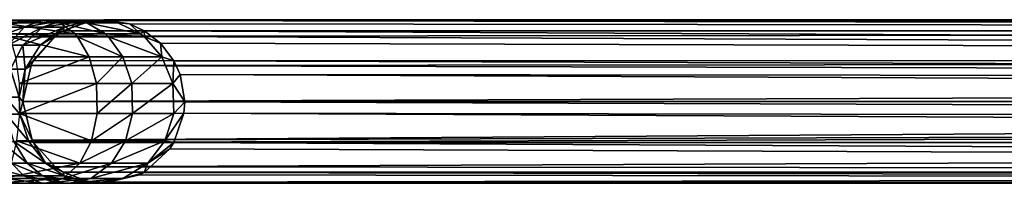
# Model space of a CAD drawing. Header units: millimetres. Extents: x 1804 to 4240, y -28 to 27.
# Tile 3 of 143: x 1826 to 1856, y -3 to 2. Entities that reach past the tile are written whole.
import ezdxf

# ---------------------------------------------------------------- set-up
doc = ezdxf.new("R2010")
doc.units = ezdxf.units.MM
doc.header["$LTSCALE"] = 25.4
doc.layers.get('0').update_dxf_attribs({"true_color": 0xff5454})

# ---------------------------------------------------------------- blocks, each defined once
blk = doc.blocks.new('MORE-EYE-7826-7825-7608-LINE.STL')
at = {"color": 18, "true_color": 0x000000}
mesh = blk.add_polyface(dxfattribs=at)
corners = [(45.404, 1.746, 1328.611), (47.178, 1.966, 1328.564), (46.65, 1.746, 1327.923), (45.665, 1.966, 1329.399)]
mesh.append_faces([[corners[k] for k in face] for face in [(0, 1, 2), (1, 0, 3)]], dxfattribs={"vtx0": -1, "color": 18})
mesh = blk.add_polyface(dxfattribs=at)
corners = [(45.665, 1.966, 1329.399), (47.746, 1.881, 1329.253), (47.178, 1.966, 1328.564), (45.945, 1.881, 1330.247)]
mesh.append_faces([[corners[k] for k in face] for face in [(0, 1, 2), (1, 0, 3)]], dxfattribs={"vtx0": -1, "color": 18})
mesh = blk.add_polyface(dxfattribs=at)
corners = [(45.945, 1.881, 1330.247), (48.211, 1.539, 1329.818), (47.746, 1.881, 1329.253), (46.175, 1.539, 1330.942)]
mesh.append_faces([[corners[k] for k in face] for face in [(0, 1, 2), (1, 0, 3)]], dxfattribs={"vtx0": -1, "color": 18})
mesh = blk.add_polyface(dxfattribs=at)
corners = [(46.65, 1.746, 1327.923), (47.868, 1.966, 1327.861), (47.218, 1.746, 1327.345), (47.178, 1.966, 1328.564)]
mesh.append_faces([[corners[k] for k in face] for face in [(0, 1, 2), (1, 0, 3)]], dxfattribs={"vtx0": -1, "color": 18})
mesh = blk.add_polyface(dxfattribs=at)
corners = [(47.178, 1.966, 1328.564), (48.567, 1.881, 1328.417), (47.868, 1.966, 1327.861), (47.746, 1.881, 1329.253)]
mesh.append_faces([[corners[k] for k in face] for face in [(0, 1, 2), (1, 0, 3)]], dxfattribs={"vtx0": -1, "color": 18})
mesh = blk.add_polyface(dxfattribs=at)
corners = [(47.218, 1.746, 1327.345), (48.67, 1.966, 1326.352), (47.879, 1.746, 1326.102), (47.868, 1.966, 1327.861)]
mesh.append_faces([[corners[k] for k in face] for face in [(0, 1, 2), (1, 0, 3)]], dxfattribs={"vtx0": -1, "color": 18})
mesh = blk.add_polyface(dxfattribs=at)
corners = [(47.746, 1.881, 1329.253), (49.14, 1.539, 1328.872), (48.567, 1.881, 1328.417), (48.211, 1.539, 1329.818)]
mesh.append_faces([[corners[k] for k in face] for face in [(0, 1, 2), (1, 0, 3)]], dxfattribs={"vtx0": -1, "color": 18})
mesh = blk.add_polyface(dxfattribs=at)
corners = [(48.67, 1.966, 1326.352), (47.846, 1.638, 1325.206), (47.879, 1.746, 1326.102)]
mesh.append_faces([[corners[k] for k in face] for face in [(0, 1, 2)]], dxfattribs={"color": 18})
mesh = blk.add_polyface(dxfattribs=at)
corners = [(48.67, 1.966, 1326.352), (48.722, 1.947, 1325.318), (47.846, 1.638, 1325.206)]
mesh.append_faces([[corners[k] for k in face] for face in [(0, 1, 2)]], dxfattribs={"color": 18})
mesh = blk.add_polyface(dxfattribs=at)
corners = [(48.722, 1.947, 1325.318), (230.032, 1.64, 143.547), (47.846, 1.638, 1325.206)]
mesh.append_faces([[corners[k] for k in face] for face in [(0, 1, 2)]], dxfattribs={"color": 18})
mesh = blk.add_polyface(dxfattribs=at)
corners = [(48.67, 1.966, 1326.352), (49.522, 1.881, 1326.621), (49.093, 1.975, 1325.366), (47.868, 1.966, 1327.861), (48.567, 1.881, 1328.417)]
mesh.append_faces([[corners[k] for k in face] for face in [(0, 1, 2), (1, 3, 4)]], dxfattribs={"vtx0": -1, "color": 18})
mesh.append_faces([[corners[k] for k in face] for face in [(1, 0, 3)]], dxfattribs={"vtx0": -1, "vtx2": -1, "color": 18})
mesh = blk.add_polyface(dxfattribs=at)
corners = [(48.567, 1.881, 1328.417), (50.22, 1.539, 1326.841), (49.522, 1.881, 1326.621), (49.14, 1.539, 1328.872)]
mesh.append_faces([[corners[k] for k in face] for face in [(0, 1, 2), (1, 0, 3)]], dxfattribs={"vtx0": -1, "color": 18})
mesh = blk.add_polyface(dxfattribs=at)
corners = [(48.67, 1.966, 1326.352), (49.093, 1.975, 1325.366), (48.722, 1.947, 1325.318)]
mesh.append_faces([[corners[k] for k in face] for face in [(0, 1, 2)]], dxfattribs={"color": 18})
mesh = blk.add_polyface(dxfattribs=at)
corners = [(48.722, 1.947, 1325.318), (231.282, 1.975, 143.643), (230.032, 1.64, 143.547)]
mesh.append_faces([[corners[k] for k in face] for face in [(0, 1, 2)]], dxfattribs={"color": 18})
mesh = blk.add_polyface(dxfattribs=at)
corners = [(49.093, 1.975, 1325.366), (231.282, 1.975, 143.643), (48.722, 1.947, 1325.318)]
mesh.append_faces([[corners[k] for k in face] for face in [(0, 1, 2)]], dxfattribs={"color": 18})
mesh = blk.add_polyface(dxfattribs=at)
corners = [(49.093, 1.975, 1325.366), (232.532, 1.64, 143.738), (231.282, 1.975, 143.643)]
mesh.append_faces([[corners[k] for k in face] for face in [(0, 1, 2)]], dxfattribs={"color": 18})
mesh = blk.add_polyface(dxfattribs=at)
corners = [(49.878, 1.845, 1325.467), (232.532, 1.64, 143.738), (49.093, 1.975, 1325.366)]
mesh.append_faces([[corners[k] for k in face] for face in [(0, 1, 2)]], dxfattribs={"color": 18})
mesh = blk.add_polyface(dxfattribs=at)
corners = [(49.522, 1.881, 1326.621), (49.878, 1.845, 1325.467), (49.093, 1.975, 1325.366)]
mesh.append_faces([[corners[k] for k in face] for face in [(0, 1, 2)]], dxfattribs={"color": 18})
mesh = blk.add_polyface(dxfattribs=at)
corners = [(50.22, 1.539, 1326.841), (49.878, 1.845, 1325.467), (49.522, 1.881, 1326.621)]
mesh.append_faces([[corners[k] for k in face] for face in [(0, 1, 2)]], dxfattribs={"color": 18})
mesh = blk.add_polyface(dxfattribs=at)
corners = [(50.33, 1.638, 1325.525), (232.532, 1.64, 143.738), (49.878, 1.845, 1325.467)]
mesh.append_faces([[corners[k] for k in face] for face in [(0, 1, 2)]], dxfattribs={"color": 18})
mesh = blk.add_polyface(dxfattribs=at)
corners = [(50.22, 1.539, 1326.841), (50.33, 1.638, 1325.525), (49.878, 1.845, 1325.467)]
mesh.append_faces([[corners[k] for k in face] for face in [(0, 1, 2)]], dxfattribs={"color": 18})
mesh = blk.add_polyface(dxfattribs=at)
corners = [(45.162, 1.193, 1327.878), (46.65, 1.746, 1327.923), (46.159, 1.193, 1327.328), (45.404, 1.746, 1328.611)]
mesh.append_faces([[corners[k] for k in face] for face in [(0, 1, 2), (1, 0, 3)]], dxfattribs={"vtx0": -1, "color": 18})
mesh = blk.add_polyface(dxfattribs=at)
corners = [(46.159, 1.193, 1327.328), (47.218, 1.746, 1327.345), (46.614, 1.193, 1326.865), (46.65, 1.746, 1327.923)]
mesh.append_faces([[corners[k] for k in face] for face in [(0, 1, 2), (1, 0, 3)]], dxfattribs={"vtx0": -1, "color": 18})
mesh = blk.add_polyface(dxfattribs=at)
corners = [(46.175, 1.539, 1330.942), (48.287, 1.452, 1329.91), (48.211, 1.539, 1329.818), (46.213, 1.452, 1331.055)]
mesh.append_faces([[corners[k] for k in face] for face in [(0, 1, 2), (1, 0, 3)]], dxfattribs={"vtx0": -1, "color": 18})
mesh = blk.add_polyface(dxfattribs=at)
corners = [(46.614, 1.193, 1326.865), (47.879, 1.746, 1326.102), (47.143, 1.193, 1325.87), (47.218, 1.746, 1327.345)]
mesh.append_faces([[corners[k] for k in face] for face in [(0, 1, 2), (1, 0, 3)]], dxfattribs={"vtx0": -1, "color": 18})
mesh = blk.add_polyface(dxfattribs=at)
corners = [(47.879, 1.746, 1326.102), (47.6, 1.475, 1325.174), (47.143, 1.193, 1325.87)]
mesh.append_faces([[corners[k] for k in face] for face in [(0, 1, 2)]], dxfattribs={"color": 18})
mesh = blk.add_polyface(dxfattribs=at)
corners = [(47.879, 1.746, 1326.102), (47.846, 1.638, 1325.206), (47.6, 1.475, 1325.174)]
mesh.append_faces([[corners[k] for k in face] for face in [(0, 1, 2)]], dxfattribs={"color": 18})
mesh = blk.add_polyface(dxfattribs=at)
corners = [(47.6, 1.475, 1325.174), (230.032, 1.64, 143.547), (229.117, 0.725, 143.477)]
mesh.append_faces([[corners[k] for k in face] for face in [(0, 1, 2)]], dxfattribs={"color": 18})
mesh = blk.add_polyface(dxfattribs=at)
corners = [(47.846, 1.638, 1325.206), (230.032, 1.64, 143.547), (47.6, 1.475, 1325.174)]
mesh.append_faces([[corners[k] for k in face] for face in [(0, 1, 2)]], dxfattribs={"color": 18})
mesh = blk.add_polyface(dxfattribs=at)
corners = [(48.211, 1.539, 1329.818), (49.233, 1.452, 1328.946), (49.14, 1.539, 1328.872), (48.287, 1.452, 1329.91)]
mesh.append_faces([[corners[k] for k in face] for face in [(0, 1, 2), (1, 0, 3)]], dxfattribs={"vtx0": -1, "color": 18})
mesh = blk.add_polyface(dxfattribs=at)
corners = [(49.14, 1.539, 1328.872), (50.334, 1.452, 1326.877), (50.22, 1.539, 1326.841), (49.233, 1.452, 1328.946)]
mesh.append_faces([[corners[k] for k in face] for face in [(0, 1, 2), (1, 0, 3)]], dxfattribs={"vtx0": -1, "color": 18})
mesh = blk.add_polyface(dxfattribs=at)
corners = [(50.334, 1.452, 1326.877), (50.33, 1.638, 1325.525), (50.22, 1.539, 1326.841)]
mesh.append_faces([[corners[k] for k in face] for face in [(0, 1, 2)]], dxfattribs={"color": 18})
mesh = blk.add_polyface(dxfattribs=at)
corners = [(50.33, 1.638, 1325.525), (233.447, 0.725, 143.809), (232.532, 1.64, 143.738)]
mesh.append_faces([[corners[k] for k in face] for face in [(0, 1, 2)]], dxfattribs={"color": 18})
mesh = blk.add_polyface(dxfattribs=at)
corners = [(50.828, 1.256, 1325.589), (233.447, 0.725, 143.809), (50.33, 1.638, 1325.525)]
mesh.append_faces([[corners[k] for k in face] for face in [(0, 1, 2)]], dxfattribs={"color": 18})
mesh = blk.add_polyface(dxfattribs=at)
corners = [(50.334, 1.452, 1326.877), (50.828, 1.256, 1325.589), (50.33, 1.638, 1325.525)]
mesh.append_faces([[corners[k] for k in face] for face in [(0, 1, 2)]], dxfattribs={"color": 18})
mesh = blk.add_polyface(dxfattribs=at)
corners = [(46.213, 1.452, 1331.055), (48.647, 0.839, 1330.346), (48.287, 1.452, 1329.91), (46.39, 0.839, 1331.592)]
mesh.append_faces([[corners[k] for k in face] for face in [(0, 1, 2), (1, 0, 3)]], dxfattribs={"vtx0": -1, "color": 18})
mesh = blk.add_polyface(dxfattribs=at)
corners = [(47.6, 1.475, 1325.174), (46.939, 0.722, 1325.089), (46.684, 0.461, 1325.725)]
mesh.append_faces([[corners[k] for k in face] for face in [(0, 1, 2)]], dxfattribs={"color": 18})
mesh = blk.add_polyface(dxfattribs=at)
corners = [(47.6, 1.475, 1325.174), (46.684, 0.461, 1325.725), (47.143, 1.193, 1325.87)]
mesh.append_faces([[corners[k] for k in face] for face in [(0, 1, 2)]], dxfattribs={"color": 18})
mesh = blk.add_polyface(dxfattribs=at)
corners = [(47.6, 1.475, 1325.174), (229.117, 0.725, 143.477), (46.939, 0.722, 1325.089)]
mesh.append_faces([[corners[k] for k in face] for face in [(0, 1, 2)]], dxfattribs={"color": 18})
mesh = blk.add_polyface(dxfattribs=at)
corners = [(48.287, 1.452, 1329.91), (49.676, 0.839, 1329.298), (49.233, 1.452, 1328.946), (48.647, 0.839, 1330.346)]
mesh.append_faces([[corners[k] for k in face] for face in [(0, 1, 2), (1, 0, 3)]], dxfattribs={"vtx0": -1, "color": 18})
mesh = blk.add_polyface(dxfattribs=at)
corners = [(49.233, 1.452, 1328.946), (50.873, 0.839, 1327.047), (50.334, 1.452, 1326.877), (49.676, 0.839, 1329.298)]
mesh.append_faces([[corners[k] for k in face] for face in [(0, 1, 2), (1, 0, 3)]], dxfattribs={"vtx0": -1, "color": 18})
mesh = blk.add_polyface(dxfattribs=at)
corners = [(50.334, 1.452, 1326.877), (50.873, 0.839, 1327.047), (50.828, 1.256, 1325.589)]
mesh.append_faces([[corners[k] for k in face] for face in [(0, 1, 2)]], dxfattribs={"color": 18})
mesh = blk.add_polyface(dxfattribs=at)
corners = [(50.828, 1.256, 1325.589), (51.238, 0.72, 1325.641), (233.447, 0.725, 143.809)]
mesh.append_faces([[corners[k] for k in face] for face in [(0, 1, 2)]], dxfattribs={"color": 18})
mesh = blk.add_polyface(dxfattribs=at)
corners = [(50.828, 1.256, 1325.589), (50.873, 0.839, 1327.047), (51.238, 0.72, 1325.641)]
mesh.append_faces([[corners[k] for k in face] for face in [(0, 1, 2)]], dxfattribs={"color": 18})
mesh = blk.add_polyface(dxfattribs=at)
corners = [(46.159, 1.193, 1327.328), (46.237, 0.461, 1326.566), (45.853, 0.461, 1326.957), (46.614, 1.193, 1326.865)]
mesh.append_faces([[corners[k] for k in face] for face in [(0, 1, 2), (1, 0, 3)]], dxfattribs={"vtx0": -1, "color": 18})
mesh = blk.add_polyface(dxfattribs=at)
corners = [(46.614, 1.193, 1326.865), (46.684, 0.461, 1325.725), (46.237, 0.461, 1326.566), (47.143, 1.193, 1325.87)]
mesh.append_faces([[corners[k] for k in face] for face in [(0, 1, 2), (1, 0, 3)]], dxfattribs={"vtx0": -1, "color": 18})
mesh = blk.add_polyface(dxfattribs=at)
corners = [(46.498, 0.02, 1331.919), (48.647, 0.839, 1330.346), (46.39, 0.839, 1331.592), (48.866, 0.02, 1330.612)]
mesh.append_faces([[corners[k] for k in face] for face in [(0, 1, 2), (1, 0, 3)]], dxfattribs={"vtx0": -1, "color": 18})
mesh = blk.add_polyface(dxfattribs=at)
corners = [(46.939, 0.722, 1325.089), (46.862, 0.575, 1325.079), (46.684, 0.461, 1325.725)]
mesh.append_faces([[corners[k] for k in face] for face in [(0, 1, 2)]], dxfattribs={"color": 18})
mesh = blk.add_polyface(dxfattribs=at)
corners = [(229.117, 0.725, 143.477), (228.867, 0.122, 143.458), (46.862, 0.575, 1325.079)]
mesh.append_faces([[corners[k] for k in face] for face in [(0, 1, 2)]], dxfattribs={"color": 18})
mesh = blk.add_polyface(dxfattribs=at)
corners = [(229.117, 0.725, 143.477), (46.862, 0.575, 1325.079), (46.939, 0.722, 1325.089)]
mesh.append_faces([[corners[k] for k in face] for face in [(0, 1, 2)]], dxfattribs={"color": 18})
mesh = blk.add_polyface(dxfattribs=at)
corners = [(49.676, 0.839, 1329.298), (48.866, 0.02, 1330.612), (49.946, 0.02, 1329.513), (48.647, 0.839, 1330.346)]
mesh.append_faces([[corners[k] for k in face] for face in [(0, 1, 2), (1, 0, 3)]], dxfattribs={"vtx0": -1, "color": 18})
mesh = blk.add_polyface(dxfattribs=at)
corners = [(50.873, 0.839, 1327.047), (49.946, 0.02, 1329.513), (51.202, 0.02, 1327.15), (49.676, 0.839, 1329.298)]
mesh.append_faces([[corners[k] for k in face] for face in [(0, 1, 2), (1, 0, 3)]], dxfattribs={"vtx0": -1, "color": 18})
mesh = blk.add_polyface(dxfattribs=at)
corners = [(50.873, 0.839, 1327.047), (51.202, 0.02, 1327.15), (51.238, 0.72, 1325.641)]
mesh.append_faces([[corners[k] for k in face] for face in [(0, 1, 2)]], dxfattribs={"color": 18})
mesh = blk.add_polyface(dxfattribs=at)
corners = [(51.238, 0.72, 1325.641), (51.202, 0.02, 1327.15), (51.428, 0.301, 1325.666)]
mesh.append_faces([[corners[k] for k in face] for face in [(0, 1, 2)]], dxfattribs={"color": 18})
mesh = blk.add_polyface(dxfattribs=at)
corners = [(233.447, 0.725, 143.809), (51.238, 0.72, 1325.641), (233.697, 0.122, 143.828)]
mesh.append_faces([[corners[k] for k in face] for face in [(0, 1, 2)]], dxfattribs={"color": 18})
mesh = blk.add_polyface(dxfattribs=at)
corners = [(51.238, 0.72, 1325.641), (51.428, 0.301, 1325.666), (233.697, 0.122, 143.828)]
mesh.append_faces([[corners[k] for k in face] for face in [(0, 1, 2)]], dxfattribs={"color": 18})
mesh = blk.add_polyface(dxfattribs=at)
corners = [(46.237, 0.461, 1326.566), (46.494, -0.394, 1325.665), (46.081, -0.394, 1326.441), (46.684, 0.461, 1325.725)]
mesh.append_faces([[corners[k] for k in face] for face in [(0, 1, 2), (1, 0, 3)]], dxfattribs={"vtx0": -1, "color": 18})
mesh = blk.add_polyface(dxfattribs=at)
corners = [(46.684, 0.461, 1325.725), (46.608, -0.525, 1325.047), (46.494, -0.394, 1325.665)]
mesh.append_faces([[corners[k] for k in face] for face in [(0, 1, 2)]], dxfattribs={"color": 18})
mesh = blk.add_polyface(dxfattribs=at)
corners = [(46.862, 0.575, 1325.079), (228.867, 0.122, 143.458), (46.608, -0.525, 1325.047)]
mesh.append_faces([[corners[k] for k in face] for face in [(0, 1, 2)]], dxfattribs={"color": 18})
mesh = blk.add_polyface(dxfattribs=at)
corners = [(46.862, 0.575, 1325.079), (46.608, -0.525, 1325.047), (46.684, 0.461, 1325.725)]
mesh.append_faces([[corners[k] for k in face] for face in [(0, 1, 2)]], dxfattribs={"color": 18})
mesh = blk.add_polyface(dxfattribs=at)
corners = [(46.509, -0.896, 1331.95), (48.866, 0.02, 1330.612), (46.498, 0.02, 1331.919), (48.887, -0.896, 1330.637)]
mesh.append_faces([[corners[k] for k in face] for face in [(0, 1, 2), (1, 0, 3)]], dxfattribs={"vtx0": -1, "color": 18})
mesh = blk.add_polyface(dxfattribs=at)
corners = [(228.867, 0.122, 143.458), (228.782, -0.525, 143.451), (46.608, -0.525, 1325.047)]
mesh.append_faces([[corners[k] for k in face] for face in [(0, 1, 2)]], dxfattribs={"color": 18})
mesh = blk.add_polyface(dxfattribs=at)
corners = [(49.946, 0.02, 1329.513), (48.887, -0.896, 1330.637), (49.971, -0.896, 1329.533), (48.866, 0.02, 1330.612)]
mesh.append_faces([[corners[k] for k in face] for face in [(0, 1, 2), (1, 0, 3)]], dxfattribs={"vtx0": -1, "color": 18})
mesh = blk.add_polyface(dxfattribs=at)
corners = [(51.202, 0.02, 1327.15), (49.971, -0.896, 1329.533), (51.233, -0.896, 1327.16), (49.946, 0.02, 1329.513)]
mesh.append_faces([[corners[k] for k in face] for face in [(0, 1, 2), (1, 0, 3)]], dxfattribs={"vtx0": -1, "color": 18})
mesh = blk.add_polyface(dxfattribs=at)
corners = [(51.428, 0.301, 1325.666), (51.202, 0.02, 1327.15), (51.568, -0.532, 1325.684)]
mesh.append_faces([[corners[k] for k in face] for face in [(0, 1, 2)]], dxfattribs={"color": 18})
mesh = blk.add_polyface(dxfattribs=at)
corners = [(51.202, 0.02, 1327.15), (51.233, -0.896, 1327.16), (51.568, -0.532, 1325.684)]
mesh.append_faces([[corners[k] for k in face] for face in [(0, 1, 2)]], dxfattribs={"color": 18})
mesh = blk.add_polyface(dxfattribs=at)
corners = [(51.428, 0.301, 1325.666), (233.782, -0.525, 143.834), (233.697, 0.122, 143.828)]
mesh.append_faces([[corners[k] for k in face] for face in [(0, 1, 2)]], dxfattribs={"color": 18})
mesh = blk.add_polyface(dxfattribs=at)
corners = [(51.428, 0.301, 1325.666), (51.568, -0.532, 1325.684), (233.782, -0.525, 143.834)]
mesh.append_faces([[corners[k] for k in face] for face in [(0, 1, 2)]], dxfattribs={"color": 18})
mesh = blk.add_polyface(dxfattribs=at)
corners = [(46.081, -0.394, 1326.441), (46.52, -0.917, 1325.673), (46.103, -0.917, 1326.458), (46.494, -0.394, 1325.665)]
mesh.append_faces([[corners[k] for k in face] for face in [(0, 1, 2), (1, 0, 3)]], dxfattribs={"vtx0": -1, "color": 18})
mesh = blk.add_polyface(dxfattribs=at)
corners = [(46.494, -0.394, 1325.665), (46.608, -0.525, 1325.047), (46.52, -0.917, 1325.673)]
mesh.append_faces([[corners[k] for k in face] for face in [(0, 1, 2)]], dxfattribs={"color": 18})
mesh = blk.add_polyface(dxfattribs=at)
corners = [(46.608, -0.525, 1325.047), (46.901, -1.703, 1325.084), (46.52, -0.917, 1325.673)]
mesh.append_faces([[corners[k] for k in face] for face in [(0, 1, 2)]], dxfattribs={"color": 18})
mesh = blk.add_polyface(dxfattribs=at)
corners = [(228.782, -0.525, 143.451), (46.901, -1.703, 1325.084), (46.608, -0.525, 1325.047)]
mesh.append_faces([[corners[k] for k in face] for face in [(0, 1, 2)]], dxfattribs={"color": 18})
mesh = blk.add_polyface(dxfattribs=at)
corners = [(228.782, -0.525, 143.451), (228.867, -1.172, 143.458), (46.901, -1.703, 1325.084)]
mesh.append_faces([[corners[k] for k in face] for face in [(0, 1, 2)]], dxfattribs={"color": 18})
mesh = blk.add_polyface(dxfattribs=at)
corners = [(51.568, -0.532, 1325.684), (51.233, -0.896, 1327.16), (51.543, -0.879, 1325.681)]
mesh.append_faces([[corners[k] for k in face] for face in [(0, 1, 2)]], dxfattribs={"color": 18})
mesh = blk.add_polyface(dxfattribs=at)
corners = [(51.568, -0.532, 1325.684), (51.543, -0.879, 1325.681), (233.697, -1.172, 143.828)]
mesh.append_faces([[corners[k] for k in face] for face in [(0, 1, 2)]], dxfattribs={"color": 18})
mesh = blk.add_polyface(dxfattribs=at)
corners = [(233.782, -0.525, 143.834), (51.568, -0.532, 1325.684), (233.697, -1.172, 143.828)]
mesh.append_faces([[corners[k] for k in face] for face in [(0, 1, 2)]], dxfattribs={"color": 18})
mesh = blk.add_polyface(dxfattribs=at)
corners = [(48.709, -1.728, 1330.421), (46.509, -0.896, 1331.95), (46.421, -1.728, 1331.684), (48.887, -0.896, 1330.637)]
mesh.append_faces([[corners[k] for k in face] for face in [(0, 1, 2), (1, 0, 3)]], dxfattribs={"vtx0": -1, "color": 18})
mesh = blk.add_polyface(dxfattribs=at)
corners = [(49.971, -0.896, 1329.533), (48.709, -1.728, 1330.421), (49.752, -1.728, 1329.359), (48.887, -0.896, 1330.637)]
mesh.append_faces([[corners[k] for k in face] for face in [(0, 1, 2), (1, 0, 3)]], dxfattribs={"vtx0": -1, "color": 18})
mesh = blk.add_polyface(dxfattribs=at)
corners = [(51.233, -0.896, 1327.16), (49.752, -1.728, 1329.359), (50.965, -1.728, 1327.076), (49.971, -0.896, 1329.533)]
mesh.append_faces([[corners[k] for k in face] for face in [(0, 1, 2), (1, 0, 3)]], dxfattribs={"vtx0": -1, "color": 18})
mesh = blk.add_polyface(dxfattribs=at)
corners = [(51.543, -0.879, 1325.681), (50.965, -1.728, 1327.076), (51.233, -1.779, 1325.641)]
mesh.append_faces([[corners[k] for k in face] for face in [(0, 1, 2)]], dxfattribs={"color": 18})
mesh = blk.add_polyface(dxfattribs=at)
corners = [(51.543, -0.879, 1325.681), (51.233, -0.896, 1327.16), (50.965, -1.728, 1327.076)]
mesh.append_faces([[corners[k] for k in face] for face in [(0, 1, 2)]], dxfattribs={"color": 18})
mesh = blk.add_polyface(dxfattribs=at)
corners = [(51.543, -0.879, 1325.681), (51.233, -1.779, 1325.641), (233.447, -1.775, 143.809)]
mesh.append_faces([[corners[k] for k in face] for face in [(0, 1, 2)]], dxfattribs={"color": 18})
mesh = blk.add_polyface(dxfattribs=at)
corners = [(51.543, -0.879, 1325.681), (233.447, -1.775, 143.809), (233.697, -1.172, 143.828)]
mesh.append_faces([[corners[k] for k in face] for face in [(0, 1, 2)]], dxfattribs={"color": 18})
mesh = blk.add_polyface(dxfattribs=at)
corners = [(46.103, -0.917, 1326.458), (46.798, -1.752, 1325.761), (46.331, -1.752, 1326.64), (46.52, -0.917, 1325.673)]
mesh.append_faces([[corners[k] for k in face] for face in [(0, 1, 2), (1, 0, 3)]], dxfattribs={"vtx0": -1, "color": 18})
mesh = blk.add_polyface(dxfattribs=at)
corners = [(46.52, -0.917, 1325.673), (46.901, -1.703, 1325.084), (46.798, -1.752, 1325.761)]
mesh.append_faces([[corners[k] for k in face] for face in [(0, 1, 2)]], dxfattribs={"color": 18})
mesh = blk.add_polyface(dxfattribs=at)
corners = [(228.867, -1.172, 143.458), (46.942, -1.778, 1325.09), (46.901, -1.703, 1325.084)]
mesh.append_faces([[corners[k] for k in face] for face in [(0, 1, 2)]], dxfattribs={"color": 18})
mesh = blk.add_polyface(dxfattribs=at)
corners = [(228.867, -1.172, 143.458), (229.117, -1.775, 143.477), (46.942, -1.778, 1325.09)]
mesh.append_faces([[corners[k] for k in face] for face in [(0, 1, 2)]], dxfattribs={"color": 18})
mesh = blk.add_polyface(dxfattribs=at)
corners = [(46.747, -2.407, 1326.971), (45.929, -1.752, 1327.048), (46.331, -1.752, 1326.64), (46.267, -2.407, 1327.459)]
mesh.append_faces([[corners[k] for k in face] for face in [(0, 1, 2), (1, 0, 3)]], dxfattribs={"vtx0": -1, "color": 18})
mesh = blk.add_polyface(dxfattribs=at)
corners = [(48.36, -2.408, 1329.998), (46.421, -1.728, 1331.684), (46.249, -2.408, 1331.164), (48.709, -1.728, 1330.421)]
mesh.append_faces([[corners[k] for k in face] for face in [(0, 1, 2), (1, 0, 3)]], dxfattribs={"vtx0": -1, "color": 18})
mesh = blk.add_polyface(dxfattribs=at)
corners = [(46.331, -1.752, 1326.64), (47.305, -2.407, 1325.921), (46.747, -2.407, 1326.971), (46.798, -1.752, 1325.761)]
mesh.append_faces([[corners[k] for k in face] for face in [(0, 1, 2), (1, 0, 3)]], dxfattribs={"vtx0": -1, "color": 18})
mesh = blk.add_polyface(dxfattribs=at)
corners = [(46.901, -1.703, 1325.084), (46.942, -1.778, 1325.09), (46.798, -1.752, 1325.761)]
mesh.append_faces([[corners[k] for k in face] for face in [(0, 1, 2)]], dxfattribs={"color": 18})
mesh = blk.add_polyface(dxfattribs=at)
corners = [(46.798, -1.752, 1325.761), (46.942, -1.778, 1325.09), (47.305, -2.407, 1325.921)]
mesh.append_faces([[corners[k] for k in face] for face in [(0, 1, 2)]], dxfattribs={"color": 18})
mesh = blk.add_polyface(dxfattribs=at)
corners = [(229.117, -1.775, 143.477), (47.6, -2.525, 1325.174), (46.942, -1.778, 1325.09)]
mesh.append_faces([[corners[k] for k in face] for face in [(0, 1, 2)]], dxfattribs={"color": 18})
mesh = blk.add_polyface(dxfattribs=at)
corners = [(46.942, -1.778, 1325.09), (47.6, -2.525, 1325.174), (47.305, -2.407, 1325.921)]
mesh.append_faces([[corners[k] for k in face] for face in [(0, 1, 2)]], dxfattribs={"color": 18})
mesh = blk.add_polyface(dxfattribs=at)
corners = [(47.6, -2.525, 1325.174), (229.117, -1.775, 143.477), (230.032, -2.69, 143.547)]
mesh.append_faces([[corners[k] for k in face] for face in [(0, 1, 2)]], dxfattribs={"color": 18})
mesh = blk.add_polyface(dxfattribs=at)
corners = [(49.752, -1.728, 1329.359), (48.36, -2.408, 1329.998), (49.323, -2.408, 1329.018), (48.709, -1.728, 1330.421)]
mesh.append_faces([[corners[k] for k in face] for face in [(0, 1, 2), (1, 0, 3)]], dxfattribs={"vtx0": -1, "color": 18})
mesh = blk.add_polyface(dxfattribs=at)
corners = [(50.965, -1.728, 1327.076), (49.323, -2.408, 1329.018), (50.443, -2.408, 1326.911), (49.752, -1.728, 1329.359)]
mesh.append_faces([[corners[k] for k in face] for face in [(0, 1, 2), (1, 0, 3)]], dxfattribs={"vtx0": -1, "color": 18})
mesh = blk.add_polyface(dxfattribs=at)
corners = [(50.965, -1.728, 1327.076), (50.443, -2.408, 1326.911), (51.233, -1.779, 1325.641)]
mesh.append_faces([[corners[k] for k in face] for face in [(0, 1, 2)]], dxfattribs={"color": 18})
mesh = blk.add_polyface(dxfattribs=at)
corners = [(51.233, -1.779, 1325.641), (50.443, -2.408, 1326.911), (51.113, -1.968, 1325.625)]
mesh.append_faces([[corners[k] for k in face] for face in [(0, 1, 2)]], dxfattribs={"color": 18})
mesh = blk.add_polyface(dxfattribs=at)
corners = [(51.233, -1.779, 1325.641), (51.113, -1.968, 1325.625), (232.532, -2.69, 143.738)]
mesh.append_faces([[corners[k] for k in face] for face in [(0, 1, 2)]], dxfattribs={"color": 18})
mesh = blk.add_polyface(dxfattribs=at)
corners = [(51.233, -1.779, 1325.641), (232.532, -2.69, 143.738), (233.447, -1.775, 143.809)]
mesh.append_faces([[corners[k] for k in face] for face in [(0, 1, 2)]], dxfattribs={"color": 18})
mesh = blk.add_polyface(dxfattribs=at)
corners = [(51.113, -1.968, 1325.625), (50.326, -2.692, 1325.524), (232.532, -2.69, 143.738)]
mesh.append_faces([[corners[k] for k in face] for face in [(0, 1, 2)]], dxfattribs={"color": 18})
mesh = blk.add_polyface(dxfattribs=at)
corners = [(50.443, -2.408, 1326.911), (50.326, -2.692, 1325.524), (51.113, -1.968, 1325.625)]
mesh.append_faces([[corners[k] for k in face] for face in [(0, 1, 2)]], dxfattribs={"color": 18})
mesh = blk.add_polyface(dxfattribs=at)
corners = [(46.645, -2.793, 1327.917), (45.215, -2.407, 1328.04), (46.267, -2.407, 1327.459), (45.402, -2.793, 1328.604)]
mesh.append_faces([[corners[k] for k in face] for face in [(0, 1, 2), (1, 0, 3)]], dxfattribs={"vtx0": -1, "color": 18})
mesh = blk.add_polyface(dxfattribs=at)
corners = [(48.36, -2.408, 1329.998), (45.995, -2.881, 1330.397), (47.847, -2.881, 1329.375), (46.249, -2.408, 1331.164)]
mesh.append_faces([[corners[k] for k in face] for face in [(0, 1, 2), (1, 0, 3)]], dxfattribs={"vtx0": -1, "color": 18})
mesh = blk.add_polyface(dxfattribs=at)
corners = [(47.212, -2.793, 1327.34), (46.267, -2.407, 1327.459), (46.747, -2.407, 1326.971), (46.645, -2.793, 1327.917)]
mesh.append_faces([[corners[k] for k in face] for face in [(0, 1, 2), (1, 0, 3)]], dxfattribs={"vtx0": -1, "color": 18})
mesh = blk.add_polyface(dxfattribs=at)
corners = [(47.872, -2.793, 1326.1), (46.747, -2.407, 1326.971), (47.305, -2.407, 1325.921), (47.212, -2.793, 1327.34)]
mesh.append_faces([[corners[k] for k in face] for face in [(0, 1, 2), (1, 0, 3)]], dxfattribs={"vtx0": -1, "color": 18})
mesh = blk.add_polyface(dxfattribs=at)
corners = [(47.847, -2.689, 1325.206), (47.6, -2.525, 1325.174), (230.032, -2.69, 143.547), (47.305, -2.407, 1325.921)]
mesh.append_faces([[corners[k] for k in face] for face in [(0, 1, 2), (1, 0, 3)]], dxfattribs={"vtx0": -1, "color": 18})
mesh = blk.add_polyface(dxfattribs=at)
corners = [(47.872, -2.793, 1326.1), (47.305, -2.407, 1325.921), (47.847, -2.689, 1325.206)]
mesh.append_faces([[corners[k] for k in face] for face in [(0, 1, 2)]], dxfattribs={"color": 18})
mesh = blk.add_polyface(dxfattribs=at)
corners = [(49.323, -2.408, 1329.018), (47.847, -2.881, 1329.375), (48.691, -2.881, 1328.516), (48.36, -2.408, 1329.998)]
mesh.append_faces([[corners[k] for k in face] for face in [(0, 1, 2), (1, 0, 3)]], dxfattribs={"vtx0": -1, "color": 18})
mesh = blk.add_polyface(dxfattribs=at)
corners = [(50.443, -2.408, 1326.911), (48.691, -2.881, 1328.516), (49.673, -2.881, 1326.668), (49.323, -2.408, 1329.018)]
mesh.append_faces([[corners[k] for k in face] for face in [(0, 1, 2), (1, 0, 3)]], dxfattribs={"vtx0": -1, "color": 18})
mesh = blk.add_polyface(dxfattribs=at)
corners = [(50.443, -2.408, 1326.911), (49.673, -2.881, 1326.668), (50.326, -2.692, 1325.524)]
mesh.append_faces([[corners[k] for k in face] for face in [(0, 1, 2)]], dxfattribs={"color": 18})
mesh = blk.add_polyface(dxfattribs=at)
corners = [(48.67, -2.99, 1325.312), (47.847, -2.689, 1325.206), (230.032, -2.69, 143.547)]
mesh.append_faces([[corners[k] for k in face] for face in [(0, 1, 2)]], dxfattribs={"color": 18})
mesh = blk.add_polyface(dxfattribs=at)
corners = [(47.872, -2.793, 1326.1), (47.847, -2.689, 1325.206), (48.67, -2.99, 1325.312)]
mesh.append_faces([[corners[k] for k in face] for face in [(0, 1, 2)]], dxfattribs={"color": 18})
mesh = blk.add_polyface(dxfattribs=at)
corners = [(48.67, -2.99, 1325.312), (230.032, -2.69, 143.547), (231.282, -3.025, 143.643)]
mesh.append_faces([[corners[k] for k in face] for face in [(0, 1, 2)]], dxfattribs={"color": 18})
mesh = blk.add_polyface(dxfattribs=at)
corners = [(49.673, -2.881, 1326.668), (50.183, -2.769, 1325.506), (50.326, -2.692, 1325.524)]
mesh.append_faces([[corners[k] for k in face] for face in [(0, 1, 2)]], dxfattribs={"color": 18})
mesh = blk.add_polyface(dxfattribs=at)
corners = [(50.326, -2.692, 1325.524), (50.183, -2.769, 1325.506), (231.282, -3.025, 143.643)]
mesh.append_faces([[corners[k] for k in face] for face in [(0, 1, 2)]], dxfattribs={"color": 18})
mesh = blk.add_polyface(dxfattribs=at)
corners = [(50.326, -2.692, 1325.524), (231.282, -3.025, 143.643), (232.532, -2.69, 143.738)]
mesh.append_faces([[corners[k] for k in face] for face in [(0, 1, 2)]], dxfattribs={"color": 18})
mesh = blk.add_polyface(dxfattribs=at)
corners = [(47.197, -3.018, 1328.587), (45.402, -2.793, 1328.604), (46.645, -2.793, 1327.917), (45.674, -3.018, 1329.427)]
mesh.append_faces([[corners[k] for k in face] for face in [(0, 1, 2), (1, 0, 3)]], dxfattribs={"vtx0": -1, "color": 18})
mesh = blk.add_polyface(dxfattribs=at)
corners = [(47.847, -2.881, 1329.375), (45.732, -3.025, 1329.603), (47.314, -3.025, 1328.729), (45.995, -2.881, 1330.397)]
mesh.append_faces([[corners[k] for k in face] for face in [(0, 1, 2), (1, 0, 3)]], dxfattribs={"vtx0": -1, "color": 18})
mesh = blk.add_polyface(dxfattribs=at)
corners = [(47.891, -3.018, 1327.88), (46.645, -2.793, 1327.917), (47.212, -2.793, 1327.34), (47.197, -3.018, 1328.587)]
mesh.append_faces([[corners[k] for k in face] for face in [(0, 1, 2), (1, 0, 3)]], dxfattribs={"vtx0": -1, "color": 18})
mesh = blk.add_polyface(dxfattribs=at)
corners = [(48.699, -3.018, 1326.361), (47.212, -2.793, 1327.34), (47.872, -2.793, 1326.1), (47.891, -3.018, 1327.88)]
mesh.append_faces([[corners[k] for k in face] for face in [(0, 1, 2), (1, 0, 3)]], dxfattribs={"vtx0": -1, "color": 18})
mesh = blk.add_polyface(dxfattribs=at)
corners = [(48.691, -2.881, 1328.516), (47.314, -3.025, 1328.729), (48.036, -3.025, 1327.995), (47.847, -2.881, 1329.375)]
mesh.append_faces([[corners[k] for k in face] for face in [(0, 1, 2), (1, 0, 3)]], dxfattribs={"vtx0": -1, "color": 18})
mesh = blk.add_polyface(dxfattribs=at)
corners = [(48.699, -3.018, 1326.361), (47.872, -2.793, 1326.1), (48.67, -2.99, 1325.312)]
mesh.append_faces([[corners[k] for k in face] for face in [(0, 1, 2)]], dxfattribs={"color": 18})
mesh = blk.add_polyface(dxfattribs=at)
corners = [(49.673, -2.881, 1326.668), (48.036, -3.025, 1327.995), (48.875, -3.025, 1326.416), (48.691, -2.881, 1328.516)]
mesh.append_faces([[corners[k] for k in face] for face in [(0, 1, 2), (1, 0, 3)]], dxfattribs={"vtx0": -1, "color": 18})
mesh = blk.add_polyface(dxfattribs=at)
corners = [(49.088, -3.025, 1325.365), (48.67, -2.99, 1325.312), (231.282, -3.025, 143.643)]
mesh.append_faces([[corners[k] for k in face] for face in [(0, 1, 2)]], dxfattribs={"color": 18})
mesh = blk.add_polyface(dxfattribs=at)
corners = [(48.699, -3.018, 1326.361), (48.67, -2.99, 1325.312), (49.088, -3.025, 1325.365)]
mesh.append_faces([[corners[k] for k in face] for face in [(0, 1, 2)]], dxfattribs={"color": 18})
mesh = blk.add_polyface(dxfattribs=at)
corners = [(48.875, -3.025, 1326.416), (49.088, -3.025, 1325.365), (50.183, -2.769, 1325.506)]
mesh.append_faces([[corners[k] for k in face] for face in [(0, 1, 2)]], dxfattribs={"color": 18})
mesh = blk.add_polyface(dxfattribs=at)
corners = [(49.673, -2.881, 1326.668), (48.875, -3.025, 1326.416), (50.183, -2.769, 1325.506)]
mesh.append_faces([[corners[k] for k in face] for face in [(0, 1, 2)]], dxfattribs={"color": 18})
mesh = blk.add_polyface(dxfattribs=at)
corners = [(50.183, -2.769, 1325.506), (49.088, -3.025, 1325.365), (231.282, -3.025, 143.643)]
mesh.append_faces([[corners[k] for k in face] for face in [(0, 1, 2)]], dxfattribs={"color": 18})
mesh = blk.add_polyface(dxfattribs=at)
corners = [(47.314, -3.025, 1328.729), (45.674, -3.018, 1329.427), (47.197, -3.018, 1328.587), (45.732, -3.025, 1329.603)]
mesh.append_faces([[corners[k] for k in face] for face in [(0, 1, 2), (1, 0, 3)]], dxfattribs={"vtx0": -1, "color": 18})
mesh = blk.add_polyface(dxfattribs=at)
corners = [(48.036, -3.025, 1327.995), (47.197, -3.018, 1328.587), (47.891, -3.018, 1327.88), (47.314, -3.025, 1328.729)]
mesh.append_faces([[corners[k] for k in face] for face in [(0, 1, 2), (1, 0, 3)]], dxfattribs={"vtx0": -1, "color": 18})
mesh = blk.add_polyface(dxfattribs=at)
corners = [(48.875, -3.025, 1326.416), (47.891, -3.018, 1327.88), (48.699, -3.018, 1326.361), (48.036, -3.025, 1327.995)]
mesh.append_faces([[corners[k] for k in face] for face in [(0, 1, 2), (1, 0, 3)]], dxfattribs={"vtx0": -1, "color": 18})
mesh = blk.add_polyface(dxfattribs=at)
corners = [(48.875, -3.025, 1326.416), (48.699, -3.018, 1326.361), (49.088, -3.025, 1325.365)]
mesh.append_faces([[corners[k] for k in face] for face in [(0, 1, 2)]], dxfattribs={"color": 18})

msp = doc.modelspace()

# ---------------------------------------------------------------- block references
at = {"color": 0}
msp.add_blockref('MORE-EYE-7826-7825-7608-LINE.STL', (1779.4, 0, -34.1), dxfattribs=at)

doc.saveas('drawing.dxf')
